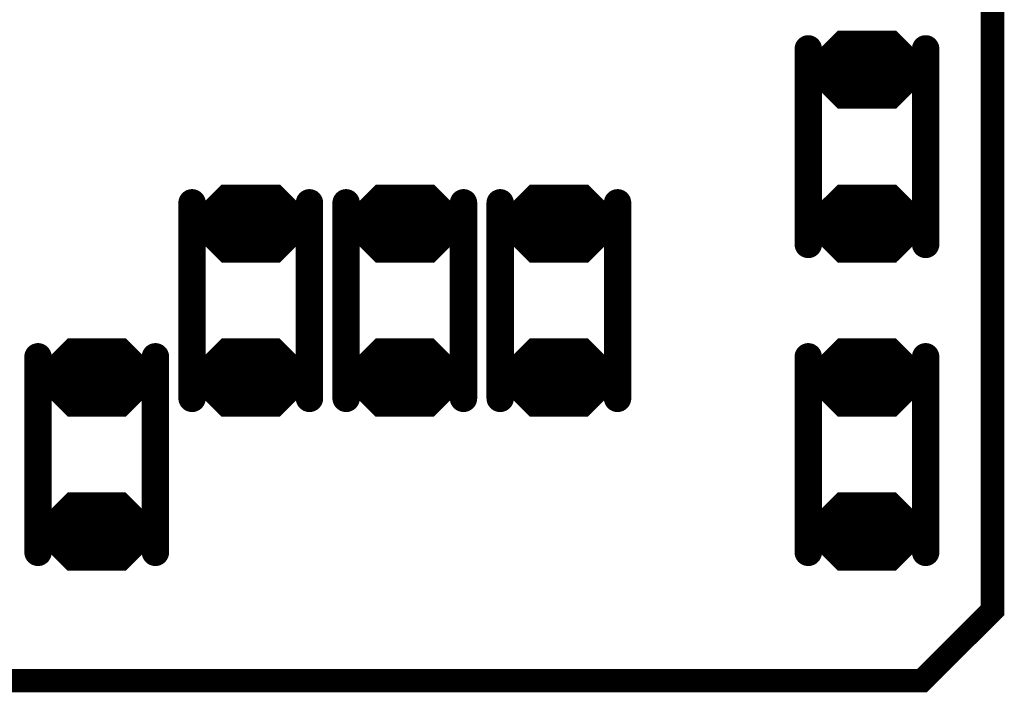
# Model space of a CAD drawing. Extents: x 0 to 8.86, y -3.29 to 6.3.
# Tile 26 of 129: x 5.36 to 5.61, y 1.38 to 1.55. Entities that reach past the tile are written whole.
import ezdxf

# ---------------------------------------------------------------- set-up
doc = ezdxf.new("R2010")
doc.units = 0
doc.layers.get('0').update_dxf_attribs({"color": 3, "linetype": 'CONTINUOUS'})

# ---------------------------------------------------------------- blocks, each defined once
blk = doc.blocks.new('PAD_R1')
at = {"const_width": 0.5}
blk.add_lwpolyline([(0.25, 0, 1), (-0.25, 0, 1)], format="xyb", close=True, dxfattribs=at)

msp = doc.modelspace()

# ---------------------------------------------------------------- linework, layer by layer
for p, q in [((5.56286, 1.53648), (5.57021, 1.54383)), ((5.58463, 1.54383), (5.59198, 1.53648)), ((5.56286, 1.53648), (5.59198, 1.53648)), ((5.56286, 1.53217), (5.59198, 1.53217)), ((5.56286, 1.53217), (5.57021, 1.52482)), ((5.58463, 1.52482), (5.59198, 1.53217)), ((5.40538, 1.49711), (5.41273, 1.50446)), ((5.42715, 1.50446), (5.4345, 1.49711)), ((5.44475, 1.49711), (5.4521, 1.50446)), ((5.46652, 1.50446), (5.47387, 1.49711)), ((5.48412, 1.49711), (5.49147, 1.50446)), ((5.50589, 1.50446), (5.51324, 1.49711)), ((5.56282, 1.49711), (5.57017, 1.50446)), ((5.58459, 1.50446), (5.59194, 1.49711)), ((5.40538, 1.49711), (5.4345, 1.49711)), ((5.44475, 1.49711), (5.47387, 1.49711)), ((5.48412, 1.49711), (5.51324, 1.49711)), ((5.56282, 1.49711), (5.59194, 1.49711)), ((5.40538, 1.49281), (5.4345, 1.49281)), ((5.40538, 1.49281), (5.41273, 1.48546)), ((5.42715, 1.48546), (5.4345, 1.49281)), ((5.44475, 1.49281), (5.47387, 1.49281)), ((5.44475, 1.49281), (5.4521, 1.48546)), ((5.46652, 1.48546), (5.47387, 1.49281)), ((5.48412, 1.49281), (5.51324, 1.49281)), ((5.48412, 1.49281), (5.49147, 1.48546)), ((5.50589, 1.48546), (5.51324, 1.49281)), ((5.56282, 1.49281), (5.59194, 1.49281)), ((5.56282, 1.49281), (5.57017, 1.48546)), ((5.58459, 1.48546), (5.59194, 1.49281)), ((5.36601, 1.45774), (5.37336, 1.46509)), ((5.38778, 1.46509), (5.39513, 1.45774)), ((5.40534, 1.45774), (5.41269, 1.46509)), ((5.42711, 1.46509), (5.43446, 1.45774)), ((5.44471, 1.45774), (5.45206, 1.46509)), ((5.46648, 1.46509), (5.47383, 1.45774)), ((5.48408, 1.45774), (5.49143, 1.46509)), ((5.50585, 1.46509), (5.5132, 1.45774)), ((5.56286, 1.45774), (5.57021, 1.46509)), ((5.58463, 1.46509), (5.59198, 1.45774)), ((5.36601, 1.45774), (5.39513, 1.45774)), ((5.40534, 1.45774), (5.43446, 1.45774)), ((5.44471, 1.45774), (5.47383, 1.45774)), ((5.48408, 1.45774), (5.5132, 1.45774)), ((5.56286, 1.45774), (5.59198, 1.45774)), ((5.36601, 1.45344), (5.39513, 1.45344)), ((5.36601, 1.45344), (5.37336, 1.44609)), ((5.38778, 1.44609), (5.39513, 1.45344)), ((5.40534, 1.45344), (5.43446, 1.45344)), ((5.40534, 1.45344), (5.41269, 1.44609)), ((5.42711, 1.44609), (5.43446, 1.45344)), ((5.44471, 1.45344), (5.47383, 1.45344)), ((5.44471, 1.45344), (5.45206, 1.44609)), ((5.46648, 1.44609), (5.47383, 1.45344)), ((5.48408, 1.45344), (5.5132, 1.45344)), ((5.48408, 1.45344), (5.49143, 1.44609)), ((5.50585, 1.44609), (5.5132, 1.45344)), ((5.56286, 1.45344), (5.59198, 1.45344)), ((5.56286, 1.45344), (5.57021, 1.44609)), ((5.58463, 1.44609), (5.59198, 1.45344)), ((5.36597, 1.41837), (5.37332, 1.42572)), ((5.38774, 1.42572), (5.39509, 1.41837)), ((5.56282, 1.41837), (5.57017, 1.42572)), ((5.58459, 1.42572), (5.59194, 1.41837)), ((5.36597, 1.41837), (5.39509, 1.41837)), ((5.56282, 1.41837), (5.59194, 1.41837)), ((5.36597, 1.41408), (5.39509, 1.41408)), ((5.36597, 1.41408), (5.37332, 1.40673)), ((5.38774, 1.40673), (5.39509, 1.41408)), ((5.56282, 1.41408), (5.59194, 1.41408)), ((5.56282, 1.41408), (5.57017, 1.40673)), ((5.58459, 1.40673), (5.59194, 1.41408))]:
    msp.add_line(p, q)
for points, const_width in [([(4.8985, 2.16513), (5.5815, 2.16513), (5.6095, 2.13713), (5.6095, 1.39613), (5.5915, 1.37813), (4.8895, 1.37813), (4.8685, 1.39913), (4.8685, 2.14913), (4.8845, 2.16513)], 0.006), ([(5.58443, 1.54333), (5.59219, 1.53556), (5.59219, 1.53309), (5.58443, 1.52533), (5.57041, 1.52533), (5.56265, 1.53309), (5.56265, 1.53556), (5.57041, 1.54333)], 0.002), ([(5.42695, 1.50396), (5.43471, 1.49619), (5.43471, 1.49372), (5.42695, 1.48596), (5.41293, 1.48596), (5.40517, 1.49372), (5.40517, 1.49619), (5.41293, 1.50396)], 0.002), ([(5.46632, 1.50396), (5.47408, 1.49619), (5.47408, 1.49372), (5.46632, 1.48596), (5.4523, 1.48596), (5.44454, 1.49372), (5.44454, 1.49619), (5.4523, 1.50396)], 0.002), ([(5.50569, 1.50396), (5.51345, 1.49619), (5.51345, 1.49372), (5.50569, 1.48596), (5.49167, 1.48596), (5.48391, 1.49372), (5.48391, 1.49619), (5.49167, 1.50396)], 0.002), ([(5.58439, 1.50396), (5.59215, 1.4962), (5.59215, 1.49373), (5.58439, 1.48596), (5.57037, 1.48596), (5.56261, 1.49373), (5.56261, 1.4962), (5.57037, 1.50396)], 0.002), ([(5.38758, 1.46459), (5.39534, 1.45682), (5.39534, 1.45435), (5.38758, 1.44659), (5.37356, 1.44659), (5.3658, 1.45435), (5.3658, 1.45682), (5.37356, 1.46459)], 0.002), ([(5.42691, 1.46459), (5.43467, 1.45683), (5.43467, 1.45436), (5.42691, 1.44659), (5.41289, 1.44659), (5.40513, 1.45436), (5.40513, 1.45683), (5.41289, 1.46459)], 0.002), ([(5.46628, 1.46459), (5.47404, 1.45683), (5.47404, 1.45436), (5.46628, 1.44659), (5.45226, 1.44659), (5.4445, 1.45436), (5.4445, 1.45683), (5.45226, 1.46459)], 0.002), ([(5.50565, 1.46459), (5.51341, 1.45683), (5.51341, 1.45436), (5.50565, 1.44659), (5.49163, 1.44659), (5.48387, 1.45436), (5.48387, 1.45683), (5.49163, 1.46459)], 0.002), ([(5.58443, 1.46459), (5.59219, 1.45682), (5.59219, 1.45435), (5.58443, 1.44659), (5.57041, 1.44659), (5.56265, 1.45435), (5.56265, 1.45682), (5.57041, 1.46459)], 0.002), ([(5.38754, 1.42523), (5.3953, 1.41746), (5.3953, 1.41499), (5.38754, 1.40723), (5.37352, 1.40723), (5.36576, 1.41499), (5.36576, 1.41746), (5.37352, 1.42523)], 0.002), ([(5.58439, 1.42523), (5.59215, 1.41746), (5.59215, 1.41499), (5.58439, 1.40723), (5.57037, 1.40723), (5.56261, 1.41499), (5.56261, 1.41746), (5.57037, 1.42523)], 0.002)]:
    msp.add_lwpolyline(points, close=True, dxfattribs=dict(const_width=const_width))
for points, const_width in [([(5.5624, 1.53964), (5.5624, 1.48964)], 0.007), ([(5.5624, 1.53964), (5.5624, 1.48964)], 0.007), ([(5.56527, 1.53747), (5.57062, 1.54283), (5.58422, 1.54283), (5.58957, 1.53747)], 0.003), ([(5.57104, 1.54182), (5.5838, 1.54182)], 0.005), ([(5.5924, 1.53964), (5.5924, 1.48964)], 0.007), ([(5.5924, 1.53964), (5.5924, 1.48964)], 0.007), ([(5.56769, 1.53848), (5.58715, 1.53848)], 0.005), ([(5.56527, 1.53747), (5.58957, 1.53747)], 0.003), ([(5.56165, 1.53418), (5.59319, 1.53418)], 0.003), ([(5.56165, 1.53498), (5.59319, 1.53498)], 0.002), ([(5.56465, 1.53597), (5.59019, 1.53597)], 0.002), ([(5.56406, 1.53167), (5.59078, 1.53167)], 0.002), ([(5.56406, 1.53167), (5.57041, 1.52533)], 0.002), ([(5.56465, 1.53268), (5.59019, 1.53268)], 0.002), ([(5.56648, 1.53068), (5.58836, 1.53068)], 0.004), ([(5.56648, 1.53068), (5.57083, 1.52632)], 0.004), ([(5.56769, 1.53017), (5.58715, 1.53017)], 0.005), ([(5.58401, 1.52632), (5.58836, 1.53068)], 0.004), ([(5.58443, 1.52533), (5.59078, 1.53167)], 0.002), ([(5.57104, 1.52682), (5.5838, 1.52682)], 0.005), ([(5.57083, 1.52632), (5.58401, 1.52632)], 0.004), ([(5.57041, 1.52533), (5.58443, 1.52533)], 0.002), ([(5.40779, 1.49811), (5.41314, 1.50346), (5.42674, 1.50346), (5.43209, 1.49811)], 0.003), ([(5.41356, 1.50245), (5.42632, 1.50245)], 0.005), ([(5.44716, 1.49811), (5.45251, 1.50346), (5.46611, 1.50346), (5.47146, 1.49811)], 0.003), ([(5.45293, 1.50245), (5.46569, 1.50245)], 0.005), ([(5.48653, 1.49811), (5.49188, 1.50346), (5.50548, 1.50346), (5.51083, 1.49811)], 0.003), ([(5.4923, 1.50245), (5.50506, 1.50245)], 0.005), ([(5.56523, 1.49811), (5.57058, 1.50346), (5.58418, 1.50346), (5.58953, 1.49811)], 0.003), ([(5.571, 1.50246), (5.58376, 1.50246)], 0.005), ([(5.40492, 1.50028), (5.40492, 1.45028)], 0.007), ([(5.40492, 1.50028), (5.40492, 1.45028)], 0.007), ([(5.43492, 1.50028), (5.43492, 1.45028)], 0.007), ([(5.43492, 1.50028), (5.43492, 1.45028)], 0.007), ([(5.44429, 1.50028), (5.44429, 1.45028)], 0.007), ([(5.44429, 1.50028), (5.44429, 1.45028)], 0.007), ([(5.47429, 1.50028), (5.47429, 1.45028)], 0.007), ([(5.47429, 1.50028), (5.47429, 1.45028)], 0.007), ([(5.48366, 1.50028), (5.48366, 1.45028)], 0.007), ([(5.48366, 1.50028), (5.48366, 1.45028)], 0.007), ([(5.51366, 1.50028), (5.51366, 1.45028)], 0.007), ([(5.51366, 1.50028), (5.51366, 1.45028)], 0.007), ([(5.41021, 1.49911), (5.42967, 1.49911)], 0.005), ([(5.44958, 1.49911), (5.46904, 1.49911)], 0.005), ([(5.48895, 1.49911), (5.50841, 1.49911)], 0.005), ([(5.56765, 1.49911), (5.58711, 1.49911)], 0.005), ([(5.40717, 1.49661), (5.43271, 1.49661)], 0.002), ([(5.40779, 1.49811), (5.43209, 1.49811)], 0.003), ([(5.44654, 1.49661), (5.47208, 1.49661)], 0.002), ([(5.44716, 1.49811), (5.47146, 1.49811)], 0.003), ([(5.48591, 1.49661), (5.51145, 1.49661)], 0.002), ([(5.48653, 1.49811), (5.51083, 1.49811)], 0.003), ([(5.56461, 1.49661), (5.59015, 1.49661)], 0.002), ([(5.56523, 1.49811), (5.58953, 1.49811)], 0.003), ([(5.40417, 1.49481), (5.43571, 1.49481)], 0.003), ([(5.40417, 1.49561), (5.43571, 1.49561)], 0.002), ([(5.44354, 1.49481), (5.47508, 1.49481)], 0.003), ([(5.44354, 1.49561), (5.47508, 1.49561)], 0.002), ([(5.48291, 1.49481), (5.51445, 1.49481)], 0.003), ([(5.48291, 1.49561), (5.51445, 1.49561)], 0.002), ([(5.56161, 1.49481), (5.59315, 1.49481)], 0.003), ([(5.56161, 1.49561), (5.59315, 1.49561)], 0.002), ([(5.40658, 1.49231), (5.4333, 1.49231)], 0.002), ([(5.40658, 1.49231), (5.41293, 1.48596)], 0.002), ([(5.40717, 1.49331), (5.43271, 1.49331)], 0.002), ([(5.409, 1.49131), (5.43088, 1.49131)], 0.004), ([(5.409, 1.49131), (5.41335, 1.48696)], 0.004), ([(5.41021, 1.4908), (5.42967, 1.4908)], 0.005), ([(5.42653, 1.48696), (5.43088, 1.49131)], 0.004), ([(5.42695, 1.48596), (5.4333, 1.49231)], 0.002), ([(5.44595, 1.49231), (5.47267, 1.49231)], 0.002), ([(5.44595, 1.49231), (5.4523, 1.48596)], 0.002), ([(5.44654, 1.49331), (5.47208, 1.49331)], 0.002), ([(5.44837, 1.49131), (5.47025, 1.49131)], 0.004), ([(5.44837, 1.49131), (5.45272, 1.48696)], 0.004), ([(5.44958, 1.4908), (5.46904, 1.4908)], 0.005), ([(5.4659, 1.48696), (5.47025, 1.49131)], 0.004), ([(5.46632, 1.48596), (5.47267, 1.49231)], 0.002), ([(5.48532, 1.49231), (5.51204, 1.49231)], 0.002), ([(5.48532, 1.49231), (5.49167, 1.48596)], 0.002), ([(5.48591, 1.49331), (5.51145, 1.49331)], 0.002), ([(5.48774, 1.49131), (5.50962, 1.49131)], 0.004), ([(5.48774, 1.49131), (5.49209, 1.48696)], 0.004), ([(5.48895, 1.4908), (5.50841, 1.4908)], 0.005), ([(5.50527, 1.48696), (5.50962, 1.49131)], 0.004), ([(5.50569, 1.48596), (5.51204, 1.49231)], 0.002), ([(5.56402, 1.49231), (5.59074, 1.49231)], 0.002), ([(5.56402, 1.49231), (5.57037, 1.48596)], 0.002), ([(5.56461, 1.49331), (5.59015, 1.49331)], 0.002), ([(5.56644, 1.49131), (5.58832, 1.49131)], 0.004), ([(5.56644, 1.49131), (5.57079, 1.48696)], 0.004), ([(5.56765, 1.49081), (5.58711, 1.49081)], 0.005), ([(5.58397, 1.48696), (5.58832, 1.49131)], 0.004), ([(5.58439, 1.48596), (5.59074, 1.49231)], 0.002), ([(5.41356, 1.48746), (5.42632, 1.48746)], 0.005), ([(5.45293, 1.48746), (5.46569, 1.48746)], 0.005), ([(5.4923, 1.48746), (5.50506, 1.48746)], 0.005), ([(5.571, 1.48746), (5.58376, 1.48746)], 0.005), ([(5.41335, 1.48696), (5.42653, 1.48696)], 0.004), ([(5.45272, 1.48696), (5.4659, 1.48696)], 0.004), ([(5.49209, 1.48696), (5.50527, 1.48696)], 0.004), ([(5.57079, 1.48696), (5.58397, 1.48696)], 0.004), ([(5.41293, 1.48596), (5.42695, 1.48596)], 0.002), ([(5.4523, 1.48596), (5.46632, 1.48596)], 0.002), ([(5.49167, 1.48596), (5.50569, 1.48596)], 0.002), ([(5.57037, 1.48596), (5.58439, 1.48596)], 0.002), ([(5.36842, 1.45874), (5.37377, 1.46409), (5.38737, 1.46409), (5.39272, 1.45874)], 0.003), ([(5.37419, 1.46308), (5.38695, 1.46308)], 0.005), ([(5.40775, 1.45874), (5.4131, 1.46409), (5.4267, 1.46409), (5.43205, 1.45874)], 0.003), ([(5.41352, 1.46309), (5.42628, 1.46309)], 0.005), ([(5.44712, 1.45874), (5.45247, 1.46409), (5.46607, 1.46409), (5.47142, 1.45874)], 0.003), ([(5.45289, 1.46309), (5.46565, 1.46309)], 0.005), ([(5.48649, 1.45874), (5.49184, 1.46409), (5.50544, 1.46409), (5.51079, 1.45874)], 0.003), ([(5.49226, 1.46309), (5.50502, 1.46309)], 0.005), ([(5.56527, 1.45874), (5.57062, 1.46409), (5.58422, 1.46409), (5.58957, 1.45874)], 0.003), ([(5.57104, 1.46308), (5.5838, 1.46308)], 0.005), ([(5.36555, 1.46091), (5.36555, 1.41091)], 0.007), ([(5.36555, 1.46091), (5.36555, 1.41091)], 0.007), ([(5.37084, 1.45974), (5.3903, 1.45974)], 0.005), ([(5.39555, 1.46091), (5.39555, 1.41091)], 0.007), ([(5.39555, 1.46091), (5.39555, 1.41091)], 0.007), ([(5.41017, 1.45974), (5.42963, 1.45974)], 0.005), ([(5.44954, 1.45974), (5.469, 1.45974)], 0.005), ([(5.48891, 1.45974), (5.50837, 1.45974)], 0.005), ([(5.5624, 1.46091), (5.5624, 1.41091)], 0.007), ([(5.5624, 1.46091), (5.5624, 1.41091)], 0.007), ([(5.56769, 1.45974), (5.58715, 1.45974)], 0.005), ([(5.5924, 1.46091), (5.5924, 1.41091)], 0.007), ([(5.5924, 1.46091), (5.5924, 1.41091)], 0.007), ([(5.36842, 1.45874), (5.39272, 1.45874)], 0.003), ([(5.40775, 1.45874), (5.43205, 1.45874)], 0.003), ([(5.44712, 1.45874), (5.47142, 1.45874)], 0.003), ([(5.48649, 1.45874), (5.51079, 1.45874)], 0.003), ([(5.56527, 1.45874), (5.58957, 1.45874)], 0.003), ([(5.3648, 1.45624), (5.39634, 1.45624)], 0.002), ([(5.3678, 1.45724), (5.39334, 1.45724)], 0.002), ([(5.40413, 1.45624), (5.43567, 1.45624)], 0.002), ([(5.40713, 1.45724), (5.43267, 1.45724)], 0.002), ([(5.4435, 1.45624), (5.47504, 1.45624)], 0.002), ([(5.4465, 1.45724), (5.47204, 1.45724)], 0.002), ([(5.48287, 1.45624), (5.51441, 1.45624)], 0.002), ([(5.48587, 1.45724), (5.51141, 1.45724)], 0.002), ([(5.56165, 1.45624), (5.59319, 1.45624)], 0.002), ([(5.56465, 1.45724), (5.59019, 1.45724)], 0.002), ([(5.3648, 1.45544), (5.39634, 1.45544)], 0.003), ([(5.3678, 1.45394), (5.39334, 1.45394)], 0.002), ([(5.40413, 1.45544), (5.43567, 1.45544)], 0.003), ([(5.40713, 1.45394), (5.43267, 1.45394)], 0.002), ([(5.4435, 1.45544), (5.47504, 1.45544)], 0.003), ([(5.4465, 1.45394), (5.47204, 1.45394)], 0.002), ([(5.48287, 1.45544), (5.51441, 1.45544)], 0.003), ([(5.48587, 1.45394), (5.51141, 1.45394)], 0.002), ([(5.56165, 1.45544), (5.59319, 1.45544)], 0.003), ([(5.56465, 1.45394), (5.59019, 1.45394)], 0.002), ([(5.36721, 1.45294), (5.39393, 1.45294)], 0.002), ([(5.36721, 1.45294), (5.37356, 1.44659)], 0.002), ([(5.36963, 1.45194), (5.39151, 1.45194)], 0.004), ([(5.36963, 1.45194), (5.37398, 1.44759)], 0.004), ([(5.37084, 1.45143), (5.3903, 1.45143)], 0.005), ([(5.38716, 1.44759), (5.39151, 1.45194)], 0.004), ([(5.38758, 1.44659), (5.39393, 1.45294)], 0.002), ([(5.40654, 1.45294), (5.43326, 1.45294)], 0.002), ([(5.40654, 1.45294), (5.41289, 1.44659)], 0.002), ([(5.40896, 1.45194), (5.43084, 1.45194)], 0.004), ([(5.40896, 1.45194), (5.41331, 1.44759)], 0.004), ([(5.41017, 1.45144), (5.42963, 1.45144)], 0.005), ([(5.42649, 1.44759), (5.43084, 1.45194)], 0.004), ([(5.42691, 1.44659), (5.43326, 1.45294)], 0.002), ([(5.44591, 1.45294), (5.47263, 1.45294)], 0.002), ([(5.44591, 1.45294), (5.45226, 1.44659)], 0.002), ([(5.44833, 1.45194), (5.47021, 1.45194)], 0.004), ([(5.44833, 1.45194), (5.45268, 1.44759)], 0.004), ([(5.44954, 1.45144), (5.469, 1.45144)], 0.005), ([(5.46586, 1.44759), (5.47021, 1.45194)], 0.004), ([(5.46628, 1.44659), (5.47263, 1.45294)], 0.002), ([(5.48528, 1.45294), (5.512, 1.45294)], 0.002), ([(5.48528, 1.45294), (5.49163, 1.44659)], 0.002), ([(5.4877, 1.45194), (5.50958, 1.45194)], 0.004), ([(5.4877, 1.45194), (5.49205, 1.44759)], 0.004), ([(5.48891, 1.45144), (5.50837, 1.45144)], 0.005), ([(5.50523, 1.44759), (5.50958, 1.45194)], 0.004), ([(5.50565, 1.44659), (5.512, 1.45294)], 0.002), ([(5.56406, 1.45294), (5.59078, 1.45294)], 0.002), ([(5.56406, 1.45294), (5.57041, 1.44659)], 0.002), ([(5.56648, 1.45194), (5.58836, 1.45194)], 0.004), ([(5.56648, 1.45194), (5.57083, 1.44759)], 0.004), ([(5.56769, 1.45143), (5.58715, 1.45143)], 0.005), ([(5.58401, 1.44759), (5.58836, 1.45194)], 0.004), ([(5.58443, 1.44659), (5.59078, 1.45294)], 0.002), ([(5.37419, 1.44809), (5.38695, 1.44809)], 0.005), ([(5.37398, 1.44759), (5.38716, 1.44759)], 0.004), ([(5.41352, 1.44809), (5.42628, 1.44809)], 0.005), ([(5.41331, 1.44759), (5.42649, 1.44759)], 0.004), ([(5.45289, 1.44809), (5.46565, 1.44809)], 0.005), ([(5.45268, 1.44759), (5.46586, 1.44759)], 0.004), ([(5.49226, 1.44809), (5.50502, 1.44809)], 0.005), ([(5.49205, 1.44759), (5.50523, 1.44759)], 0.004), ([(5.57104, 1.44809), (5.5838, 1.44809)], 0.005), ([(5.57083, 1.44759), (5.58401, 1.44759)], 0.004), ([(5.37356, 1.44659), (5.38758, 1.44659)], 0.002), ([(5.41289, 1.44659), (5.42691, 1.44659)], 0.002), ([(5.45226, 1.44659), (5.46628, 1.44659)], 0.002), ([(5.49163, 1.44659), (5.50565, 1.44659)], 0.002), ([(5.57041, 1.44659), (5.58443, 1.44659)], 0.002), ([(5.36838, 1.41938), (5.37373, 1.42473), (5.38733, 1.42473), (5.39268, 1.41938)], 0.003), ([(5.37415, 1.42372), (5.38691, 1.42372)], 0.005), ([(5.56523, 1.41938), (5.57058, 1.42473), (5.58418, 1.42473), (5.58953, 1.41938)], 0.003), ([(5.571, 1.42372), (5.58376, 1.42372)], 0.005), ([(5.3708, 1.42037), (5.39026, 1.42037)], 0.005), ([(5.56765, 1.42037), (5.58711, 1.42037)], 0.005), ([(5.36838, 1.41938), (5.39268, 1.41938)], 0.003), ([(5.56523, 1.41938), (5.58953, 1.41938)], 0.003), ([(5.36476, 1.41608), (5.3963, 1.41608)], 0.003), ([(5.36476, 1.41688), (5.3963, 1.41688)], 0.002), ([(5.36776, 1.41788), (5.3933, 1.41788)], 0.002), ([(5.56161, 1.41608), (5.59315, 1.41608)], 0.003), ([(5.56161, 1.41688), (5.59315, 1.41688)], 0.002), ([(5.56461, 1.41788), (5.59015, 1.41788)], 0.002), ([(5.36717, 1.41358), (5.39389, 1.41358)], 0.002), ([(5.36717, 1.41358), (5.37352, 1.40723)], 0.002), ([(5.36776, 1.41458), (5.3933, 1.41458)], 0.002), ([(5.36959, 1.41258), (5.39147, 1.41258)], 0.004), ([(5.36959, 1.41258), (5.37394, 1.40823)], 0.004), ([(5.3708, 1.41207), (5.39026, 1.41207)], 0.005), ([(5.38712, 1.40823), (5.39147, 1.41258)], 0.004), ([(5.38754, 1.40723), (5.39389, 1.41358)], 0.002), ([(5.56402, 1.41358), (5.59074, 1.41358)], 0.002), ([(5.56402, 1.41358), (5.57037, 1.40723)], 0.002), ([(5.56461, 1.41458), (5.59015, 1.41458)], 0.002), ([(5.56644, 1.41258), (5.58832, 1.41258)], 0.004), ([(5.56644, 1.41258), (5.57079, 1.40823)], 0.004), ([(5.56765, 1.41207), (5.58711, 1.41207)], 0.005), ([(5.58397, 1.40823), (5.58832, 1.41258)], 0.004), ([(5.58439, 1.40723), (5.59074, 1.41358)], 0.002), ([(5.37415, 1.40873), (5.38691, 1.40873)], 0.005), ([(5.37394, 1.40823), (5.38712, 1.40823)], 0.004), ([(5.571, 1.40873), (5.58376, 1.40873)], 0.005), ([(5.57079, 1.40823), (5.58397, 1.40823)], 0.004), ([(5.37352, 1.40723), (5.38754, 1.40723)], 0.002), ([(5.57037, 1.40723), (5.58439, 1.40723)], 0.002)]:
    msp.add_lwpolyline(points, dxfattribs=dict(const_width=const_width))

# ---------------------------------------------------------------- block references
for p, xscale, yscale in [((5.5624, 1.53964), 0.007, 0.007), ((5.5624, 1.53964), 0.007, 0.007), ((5.57104, 1.54182), 0.005, 0.005), ((5.5838, 1.54182), 0.005, 0.005), ((5.5924, 1.53964), 0.007, 0.007), ((5.5924, 1.53964), 0.007, 0.007), ((5.56769, 1.53848), 0.005, 0.005), ((5.58715, 1.53848), 0.005, 0.005), ((5.56527, 1.53747), 0.003, 0.003), ((5.56527, 1.53747), 0.003, 0.003), ((5.58957, 1.53747), 0.003, 0.003), ((5.58957, 1.53747), 0.003, 0.003), ((5.56465, 1.53597), 0.002, 0.002), ((5.59019, 1.53597), 0.002, 0.002), ((5.56406, 1.53167), 0.002, 0.002), ((5.56406, 1.53167), 0.002, 0.002), ((5.56465, 1.53268), 0.002, 0.002), ((5.56648, 1.53068), 0.004, 0.004), ((5.56648, 1.53068), 0.004, 0.004), ((5.56769, 1.53017), 0.005, 0.005), ((5.58715, 1.53017), 0.005, 0.005), ((5.58836, 1.53068), 0.004, 0.004), ((5.58836, 1.53068), 0.004, 0.004), ((5.59019, 1.53268), 0.002, 0.002), ((5.59078, 1.53167), 0.002, 0.002), ((5.59078, 1.53167), 0.002, 0.002), ((5.57104, 1.52682), 0.005, 0.005), ((5.57083, 1.52632), 0.004, 0.004), ((5.57083, 1.52632), 0.004, 0.004), ((5.5838, 1.52682), 0.005, 0.005), ((5.58401, 1.52632), 0.004, 0.004), ((5.58401, 1.52632), 0.004, 0.004), ((5.57041, 1.52533), 0.002, 0.002), ((5.57041, 1.52533), 0.002, 0.002), ((5.58443, 1.52533), 0.002, 0.002), ((5.58443, 1.52533), 0.002, 0.002), ((5.41356, 1.50245), 0.005, 0.005), ((5.42632, 1.50245), 0.005, 0.005), ((5.45293, 1.50245), 0.005, 0.005), ((5.46569, 1.50245), 0.005, 0.005), ((5.4923, 1.50245), 0.005, 0.005), ((5.50506, 1.50245), 0.005, 0.005), ((5.571, 1.50246), 0.005, 0.005), ((5.58376, 1.50246), 0.005, 0.005), ((5.40492, 1.50028), 0.007, 0.007), ((5.40492, 1.50028), 0.007, 0.007), ((5.43492, 1.50028), 0.007, 0.007), ((5.43492, 1.50028), 0.007, 0.007), ((5.44429, 1.50028), 0.007, 0.007), ((5.44429, 1.50028), 0.007, 0.007), ((5.47429, 1.50028), 0.007, 0.007), ((5.47429, 1.50028), 0.007, 0.007), ((5.48366, 1.50028), 0.007, 0.007), ((5.48366, 1.50028), 0.007, 0.007), ((5.51366, 1.50028), 0.007, 0.007), ((5.51366, 1.50028), 0.007, 0.007), ((5.41021, 1.49911), 0.005, 0.005), ((5.42967, 1.49911), 0.005, 0.005), ((5.44958, 1.49911), 0.005, 0.005), ((5.46904, 1.49911), 0.005, 0.005), ((5.48895, 1.49911), 0.005, 0.005), ((5.50841, 1.49911), 0.005, 0.005), ((5.56765, 1.49911), 0.005, 0.005), ((5.58711, 1.49911), 0.005, 0.005), ((5.40717, 1.49661), 0.002, 0.002), ((5.40779, 1.49811), 0.003, 0.003), ((5.40779, 1.49811), 0.003, 0.003), ((5.43209, 1.49811), 0.003, 0.003), ((5.43209, 1.49811), 0.003, 0.003), ((5.43271, 1.49661), 0.002, 0.002), ((5.44654, 1.49661), 0.002, 0.002), ((5.44716, 1.49811), 0.003, 0.003), ((5.44716, 1.49811), 0.003, 0.003), ((5.47146, 1.49811), 0.003, 0.003), ((5.47146, 1.49811), 0.003, 0.003), ((5.47208, 1.49661), 0.002, 0.002), ((5.48591, 1.49661), 0.002, 0.002), ((5.48653, 1.49811), 0.003, 0.003), ((5.48653, 1.49811), 0.003, 0.003), ((5.51083, 1.49811), 0.003, 0.003), ((5.51083, 1.49811), 0.003, 0.003), ((5.51145, 1.49661), 0.002, 0.002), ((5.56461, 1.49661), 0.002, 0.002), ((5.56523, 1.49811), 0.003, 0.003), ((5.56523, 1.49811), 0.003, 0.003), ((5.58953, 1.49811), 0.003, 0.003), ((5.58953, 1.49811), 0.003, 0.003), ((5.59015, 1.49661), 0.002, 0.002), ((5.40658, 1.49231), 0.002, 0.002), ((5.40658, 1.49231), 0.002, 0.002), ((5.40717, 1.49331), 0.002, 0.002), ((5.409, 1.49131), 0.004, 0.004), ((5.409, 1.49131), 0.004, 0.004), ((5.41021, 1.4908), 0.005, 0.005), ((5.42967, 1.4908), 0.005, 0.005), ((5.43088, 1.49131), 0.004, 0.004), ((5.43088, 1.49131), 0.004, 0.004), ((5.43271, 1.49331), 0.002, 0.002), ((5.4333, 1.49231), 0.002, 0.002), ((5.4333, 1.49231), 0.002, 0.002), ((5.44595, 1.49231), 0.002, 0.002), ((5.44595, 1.49231), 0.002, 0.002), ((5.44654, 1.49331), 0.002, 0.002), ((5.44837, 1.49131), 0.004, 0.004), ((5.44837, 1.49131), 0.004, 0.004), ((5.44958, 1.4908), 0.005, 0.005), ((5.46904, 1.4908), 0.005, 0.005), ((5.47025, 1.49131), 0.004, 0.004), ((5.47025, 1.49131), 0.004, 0.004), ((5.47208, 1.49331), 0.002, 0.002), ((5.47267, 1.49231), 0.002, 0.002), ((5.47267, 1.49231), 0.002, 0.002), ((5.48532, 1.49231), 0.002, 0.002), ((5.48532, 1.49231), 0.002, 0.002), ((5.48591, 1.49331), 0.002, 0.002), ((5.48774, 1.49131), 0.004, 0.004), ((5.48774, 1.49131), 0.004, 0.004), ((5.48895, 1.4908), 0.005, 0.005), ((5.50841, 1.4908), 0.005, 0.005), ((5.50962, 1.49131), 0.004, 0.004), ((5.50962, 1.49131), 0.004, 0.004), ((5.51145, 1.49331), 0.002, 0.002), ((5.51204, 1.49231), 0.002, 0.002), ((5.51204, 1.49231), 0.002, 0.002), ((5.5624, 1.48964), 0.007, 0.007), ((5.5624, 1.48964), 0.007, 0.007), ((5.56402, 1.49231), 0.002, 0.002), ((5.56402, 1.49231), 0.002, 0.002), ((5.56461, 1.49331), 0.002, 0.002), ((5.56644, 1.49131), 0.004, 0.004), ((5.56644, 1.49131), 0.004, 0.004), ((5.56765, 1.49081), 0.005, 0.005), ((5.58711, 1.49081), 0.005, 0.005), ((5.58832, 1.49131), 0.004, 0.004), ((5.58832, 1.49131), 0.004, 0.004), ((5.5924, 1.48964), 0.007, 0.007), ((5.5924, 1.48964), 0.007, 0.007), ((5.59015, 1.49331), 0.002, 0.002), ((5.59074, 1.49231), 0.002, 0.002), ((5.59074, 1.49231), 0.002, 0.002), ((5.41356, 1.48746), 0.005, 0.005), ((5.42632, 1.48746), 0.005, 0.005), ((5.45293, 1.48746), 0.005, 0.005), ((5.46569, 1.48746), 0.005, 0.005), ((5.4923, 1.48746), 0.005, 0.005), ((5.50506, 1.48746), 0.005, 0.005), ((5.571, 1.48746), 0.005, 0.005), ((5.58376, 1.48746), 0.005, 0.005), ((5.41335, 1.48696), 0.004, 0.004), ((5.41335, 1.48696), 0.004, 0.004), ((5.42653, 1.48696), 0.004, 0.004), ((5.42653, 1.48696), 0.004, 0.004), ((5.45272, 1.48696), 0.004, 0.004), ((5.45272, 1.48696), 0.004, 0.004), ((5.4659, 1.48696), 0.004, 0.004), ((5.4659, 1.48696), 0.004, 0.004), ((5.49209, 1.48696), 0.004, 0.004), ((5.49209, 1.48696), 0.004, 0.004), ((5.50527, 1.48696), 0.004, 0.004), ((5.50527, 1.48696), 0.004, 0.004), ((5.57079, 1.48696), 0.004, 0.004), ((5.57079, 1.48696), 0.004, 0.004), ((5.58397, 1.48696), 0.004, 0.004), ((5.58397, 1.48696), 0.004, 0.004), ((5.41293, 1.48596), 0.002, 0.002), ((5.41293, 1.48596), 0.002, 0.002), ((5.42695, 1.48596), 0.002, 0.002), ((5.42695, 1.48596), 0.002, 0.002), ((5.4523, 1.48596), 0.002, 0.002), ((5.4523, 1.48596), 0.002, 0.002), ((5.46632, 1.48596), 0.002, 0.002), ((5.46632, 1.48596), 0.002, 0.002), ((5.49167, 1.48596), 0.002, 0.002), ((5.49167, 1.48596), 0.002, 0.002), ((5.50569, 1.48596), 0.002, 0.002), ((5.50569, 1.48596), 0.002, 0.002), ((5.57037, 1.48596), 0.002, 0.002), ((5.57037, 1.48596), 0.002, 0.002), ((5.58439, 1.48596), 0.002, 0.002), ((5.58439, 1.48596), 0.002, 0.002), ((5.37419, 1.46308), 0.005, 0.005), ((5.38695, 1.46308), 0.005, 0.005), ((5.41352, 1.46309), 0.005, 0.005), ((5.42628, 1.46309), 0.005, 0.005), ((5.45289, 1.46309), 0.005, 0.005), ((5.46565, 1.46309), 0.005, 0.005), ((5.49226, 1.46309), 0.005, 0.005), ((5.50502, 1.46309), 0.005, 0.005), ((5.57104, 1.46308), 0.005, 0.005), ((5.5838, 1.46308), 0.005, 0.005), ((5.36555, 1.46091), 0.007, 0.007), ((5.36555, 1.46091), 0.007, 0.007), ((5.37084, 1.45974), 0.005, 0.005), ((5.3903, 1.45974), 0.005, 0.005), ((5.39555, 1.46091), 0.007, 0.007), ((5.39555, 1.46091), 0.007, 0.007), ((5.41017, 1.45974), 0.005, 0.005), ((5.42963, 1.45974), 0.005, 0.005), ((5.44954, 1.45974), 0.005, 0.005), ((5.469, 1.45974), 0.005, 0.005), ((5.48891, 1.45974), 0.005, 0.005), ((5.50837, 1.45974), 0.005, 0.005), ((5.5624, 1.46091), 0.007, 0.007), ((5.5624, 1.46091), 0.007, 0.007), ((5.56769, 1.45974), 0.005, 0.005), ((5.58715, 1.45974), 0.005, 0.005), ((5.5924, 1.46091), 0.007, 0.007), ((5.5924, 1.46091), 0.007, 0.007), ((5.36842, 1.45874), 0.003, 0.003), ((5.36842, 1.45874), 0.003, 0.003), ((5.39272, 1.45874), 0.003, 0.003), ((5.39272, 1.45874), 0.003, 0.003), ((5.40775, 1.45874), 0.003, 0.003), ((5.40775, 1.45874), 0.003, 0.003), ((5.43205, 1.45874), 0.003, 0.003), ((5.43205, 1.45874), 0.003, 0.003), ((5.44712, 1.45874), 0.003, 0.003), ((5.44712, 1.45874), 0.003, 0.003), ((5.47142, 1.45874), 0.003, 0.003), ((5.47142, 1.45874), 0.003, 0.003), ((5.48649, 1.45874), 0.003, 0.003), ((5.48649, 1.45874), 0.003, 0.003), ((5.51079, 1.45874), 0.003, 0.003), ((5.51079, 1.45874), 0.003, 0.003), ((5.56527, 1.45874), 0.003, 0.003), ((5.56527, 1.45874), 0.003, 0.003), ((5.58957, 1.45874), 0.003, 0.003), ((5.58957, 1.45874), 0.003, 0.003), ((5.3678, 1.45724), 0.002, 0.002), ((5.39334, 1.45724), 0.002, 0.002), ((5.40713, 1.45724), 0.002, 0.002), ((5.43267, 1.45724), 0.002, 0.002), ((5.4465, 1.45724), 0.002, 0.002), ((5.47204, 1.45724), 0.002, 0.002), ((5.48587, 1.45724), 0.002, 0.002), ((5.51141, 1.45724), 0.002, 0.002), ((5.56465, 1.45724), 0.002, 0.002), ((5.59019, 1.45724), 0.002, 0.002), ((5.3678, 1.45394), 0.002, 0.002), ((5.39334, 1.45394), 0.002, 0.002), ((5.40713, 1.45394), 0.002, 0.002), ((5.43267, 1.45394), 0.002, 0.002), ((5.4465, 1.45394), 0.002, 0.002), ((5.47204, 1.45394), 0.002, 0.002), ((5.48587, 1.45394), 0.002, 0.002), ((5.51141, 1.45394), 0.002, 0.002), ((5.56465, 1.45394), 0.002, 0.002), ((5.59019, 1.45394), 0.002, 0.002), ((5.36721, 1.45294), 0.002, 0.002), ((5.36721, 1.45294), 0.002, 0.002), ((5.36963, 1.45194), 0.004, 0.004), ((5.36963, 1.45194), 0.004, 0.004), ((5.37084, 1.45143), 0.005, 0.005), ((5.3903, 1.45143), 0.005, 0.005), ((5.39151, 1.45194), 0.004, 0.004), ((5.39151, 1.45194), 0.004, 0.004), ((5.39393, 1.45294), 0.002, 0.002), ((5.39393, 1.45294), 0.002, 0.002), ((5.40492, 1.45028), 0.007, 0.007), ((5.40492, 1.45028), 0.007, 0.007), ((5.40654, 1.45294), 0.002, 0.002), ((5.40654, 1.45294), 0.002, 0.002), ((5.40896, 1.45194), 0.004, 0.004), ((5.40896, 1.45194), 0.004, 0.004), ((5.41017, 1.45144), 0.005, 0.005), ((5.42963, 1.45144), 0.005, 0.005), ((5.43084, 1.45194), 0.004, 0.004), ((5.43084, 1.45194), 0.004, 0.004), ((5.43492, 1.45028), 0.007, 0.007), ((5.43492, 1.45028), 0.007, 0.007), ((5.43326, 1.45294), 0.002, 0.002), ((5.43326, 1.45294), 0.002, 0.002), ((5.44429, 1.45028), 0.007, 0.007), ((5.44429, 1.45028), 0.007, 0.007), ((5.44591, 1.45294), 0.002, 0.002), ((5.44591, 1.45294), 0.002, 0.002), ((5.44833, 1.45194), 0.004, 0.004), ((5.44833, 1.45194), 0.004, 0.004), ((5.44954, 1.45144), 0.005, 0.005), ((5.469, 1.45144), 0.005, 0.005), ((5.47021, 1.45194), 0.004, 0.004), ((5.47021, 1.45194), 0.004, 0.004), ((5.47429, 1.45028), 0.007, 0.007), ((5.47429, 1.45028), 0.007, 0.007), ((5.47263, 1.45294), 0.002, 0.002), ((5.47263, 1.45294), 0.002, 0.002), ((5.48366, 1.45028), 0.007, 0.007), ((5.48366, 1.45028), 0.007, 0.007), ((5.48528, 1.45294), 0.002, 0.002), ((5.48528, 1.45294), 0.002, 0.002), ((5.4877, 1.45194), 0.004, 0.004), ((5.4877, 1.45194), 0.004, 0.004), ((5.48891, 1.45144), 0.005, 0.005), ((5.50837, 1.45144), 0.005, 0.005), ((5.50958, 1.45194), 0.004, 0.004), ((5.50958, 1.45194), 0.004, 0.004), ((5.51366, 1.45028), 0.007, 0.007), ((5.51366, 1.45028), 0.007, 0.007), ((5.512, 1.45294), 0.002, 0.002), ((5.512, 1.45294), 0.002, 0.002), ((5.56406, 1.45294), 0.002, 0.002), ((5.56406, 1.45294), 0.002, 0.002), ((5.56648, 1.45194), 0.004, 0.004), ((5.56648, 1.45194), 0.004, 0.004), ((5.56769, 1.45143), 0.005, 0.005), ((5.58715, 1.45143), 0.005, 0.005), ((5.58836, 1.45194), 0.004, 0.004), ((5.58836, 1.45194), 0.004, 0.004), ((5.59078, 1.45294), 0.002, 0.002), ((5.59078, 1.45294), 0.002, 0.002), ((5.37419, 1.44809), 0.005, 0.005), ((5.37398, 1.44759), 0.004, 0.004), ((5.37398, 1.44759), 0.004, 0.004), ((5.38695, 1.44809), 0.005, 0.005), ((5.38716, 1.44759), 0.004, 0.004), ((5.38716, 1.44759), 0.004, 0.004), ((5.41352, 1.44809), 0.005, 0.005), ((5.41331, 1.44759), 0.004, 0.004), ((5.41331, 1.44759), 0.004, 0.004), ((5.42628, 1.44809), 0.005, 0.005), ((5.42649, 1.44759), 0.004, 0.004), ((5.42649, 1.44759), 0.004, 0.004), ((5.45289, 1.44809), 0.005, 0.005), ((5.45268, 1.44759), 0.004, 0.004), ((5.45268, 1.44759), 0.004, 0.004), ((5.46565, 1.44809), 0.005, 0.005), ((5.46586, 1.44759), 0.004, 0.004), ((5.46586, 1.44759), 0.004, 0.004), ((5.49226, 1.44809), 0.005, 0.005), ((5.49205, 1.44759), 0.004, 0.004), ((5.49205, 1.44759), 0.004, 0.004), ((5.50502, 1.44809), 0.005, 0.005), ((5.50523, 1.44759), 0.004, 0.004), ((5.50523, 1.44759), 0.004, 0.004), ((5.57104, 1.44809), 0.005, 0.005), ((5.57083, 1.44759), 0.004, 0.004), ((5.57083, 1.44759), 0.004, 0.004), ((5.5838, 1.44809), 0.005, 0.005), ((5.58401, 1.44759), 0.004, 0.004), ((5.58401, 1.44759), 0.004, 0.004), ((5.37356, 1.44659), 0.002, 0.002), ((5.37356, 1.44659), 0.002, 0.002), ((5.38758, 1.44659), 0.002, 0.002), ((5.38758, 1.44659), 0.002, 0.002), ((5.41289, 1.44659), 0.002, 0.002), ((5.41289, 1.44659), 0.002, 0.002), ((5.42691, 1.44659), 0.002, 0.002), ((5.42691, 1.44659), 0.002, 0.002), ((5.45226, 1.44659), 0.002, 0.002), ((5.45226, 1.44659), 0.002, 0.002), ((5.46628, 1.44659), 0.002, 0.002), ((5.46628, 1.44659), 0.002, 0.002), ((5.49163, 1.44659), 0.002, 0.002), ((5.49163, 1.44659), 0.002, 0.002), ((5.50565, 1.44659), 0.002, 0.002), ((5.50565, 1.44659), 0.002, 0.002), ((5.57041, 1.44659), 0.002, 0.002), ((5.57041, 1.44659), 0.002, 0.002), ((5.58443, 1.44659), 0.002, 0.002), ((5.58443, 1.44659), 0.002, 0.002), ((5.37415, 1.42372), 0.005, 0.005), ((5.38691, 1.42372), 0.005, 0.005), ((5.571, 1.42372), 0.005, 0.005), ((5.58376, 1.42372), 0.005, 0.005), ((5.3708, 1.42037), 0.005, 0.005), ((5.39026, 1.42037), 0.005, 0.005), ((5.56765, 1.42037), 0.005, 0.005), ((5.58711, 1.42037), 0.005, 0.005), ((5.36838, 1.41938), 0.003, 0.003), ((5.36838, 1.41938), 0.003, 0.003), ((5.39268, 1.41938), 0.003, 0.003), ((5.39268, 1.41938), 0.003, 0.003), ((5.56523, 1.41938), 0.003, 0.003), ((5.56523, 1.41938), 0.003, 0.003), ((5.58953, 1.41938), 0.003, 0.003), ((5.58953, 1.41938), 0.003, 0.003), ((5.36776, 1.41788), 0.002, 0.002), ((5.3933, 1.41788), 0.002, 0.002), ((5.56461, 1.41788), 0.002, 0.002), ((5.59015, 1.41788), 0.002, 0.002), ((5.36555, 1.41091), 0.007, 0.007), ((5.36555, 1.41091), 0.007, 0.007), ((5.36717, 1.41358), 0.002, 0.002), ((5.36717, 1.41358), 0.002, 0.002), ((5.36776, 1.41458), 0.002, 0.002), ((5.36959, 1.41258), 0.004, 0.004), ((5.36959, 1.41258), 0.004, 0.004), ((5.3708, 1.41207), 0.005, 0.005), ((5.39026, 1.41207), 0.005, 0.005), ((5.39147, 1.41258), 0.004, 0.004), ((5.39147, 1.41258), 0.004, 0.004), ((5.39555, 1.41091), 0.007, 0.007), ((5.39555, 1.41091), 0.007, 0.007), ((5.3933, 1.41458), 0.002, 0.002), ((5.39389, 1.41358), 0.002, 0.002), ((5.39389, 1.41358), 0.002, 0.002), ((5.5624, 1.41091), 0.007, 0.007), ((5.5624, 1.41091), 0.007, 0.007), ((5.56402, 1.41358), 0.002, 0.002), ((5.56402, 1.41358), 0.002, 0.002), ((5.56461, 1.41458), 0.002, 0.002), ((5.56644, 1.41258), 0.004, 0.004), ((5.56644, 1.41258), 0.004, 0.004), ((5.56765, 1.41207), 0.005, 0.005), ((5.58711, 1.41207), 0.005, 0.005), ((5.58832, 1.41258), 0.004, 0.004), ((5.58832, 1.41258), 0.004, 0.004), ((5.5924, 1.41091), 0.007, 0.007), ((5.5924, 1.41091), 0.007, 0.007), ((5.59015, 1.41458), 0.002, 0.002), ((5.59074, 1.41358), 0.002, 0.002), ((5.59074, 1.41358), 0.002, 0.002), ((5.37415, 1.40873), 0.005, 0.005), ((5.37394, 1.40823), 0.004, 0.004), ((5.37394, 1.40823), 0.004, 0.004), ((5.38691, 1.40873), 0.005, 0.005), ((5.38712, 1.40823), 0.004, 0.004), ((5.38712, 1.40823), 0.004, 0.004), ((5.571, 1.40873), 0.005, 0.005), ((5.57079, 1.40823), 0.004, 0.004), ((5.57079, 1.40823), 0.004, 0.004), ((5.58376, 1.40873), 0.005, 0.005), ((5.58397, 1.40823), 0.004, 0.004), ((5.58397, 1.40823), 0.004, 0.004), ((5.37352, 1.40723), 0.002, 0.002), ((5.37352, 1.40723), 0.002, 0.002), ((5.38754, 1.40723), 0.002, 0.002), ((5.38754, 1.40723), 0.002, 0.002), ((5.57037, 1.40723), 0.002, 0.002), ((5.57037, 1.40723), 0.002, 0.002), ((5.58439, 1.40723), 0.002, 0.002), ((5.58439, 1.40723), 0.002, 0.002)]:
    msp.add_blockref('PAD_R1', p, dxfattribs=dict(xscale=xscale, yscale=yscale))

doc.saveas('drawing.dxf')
